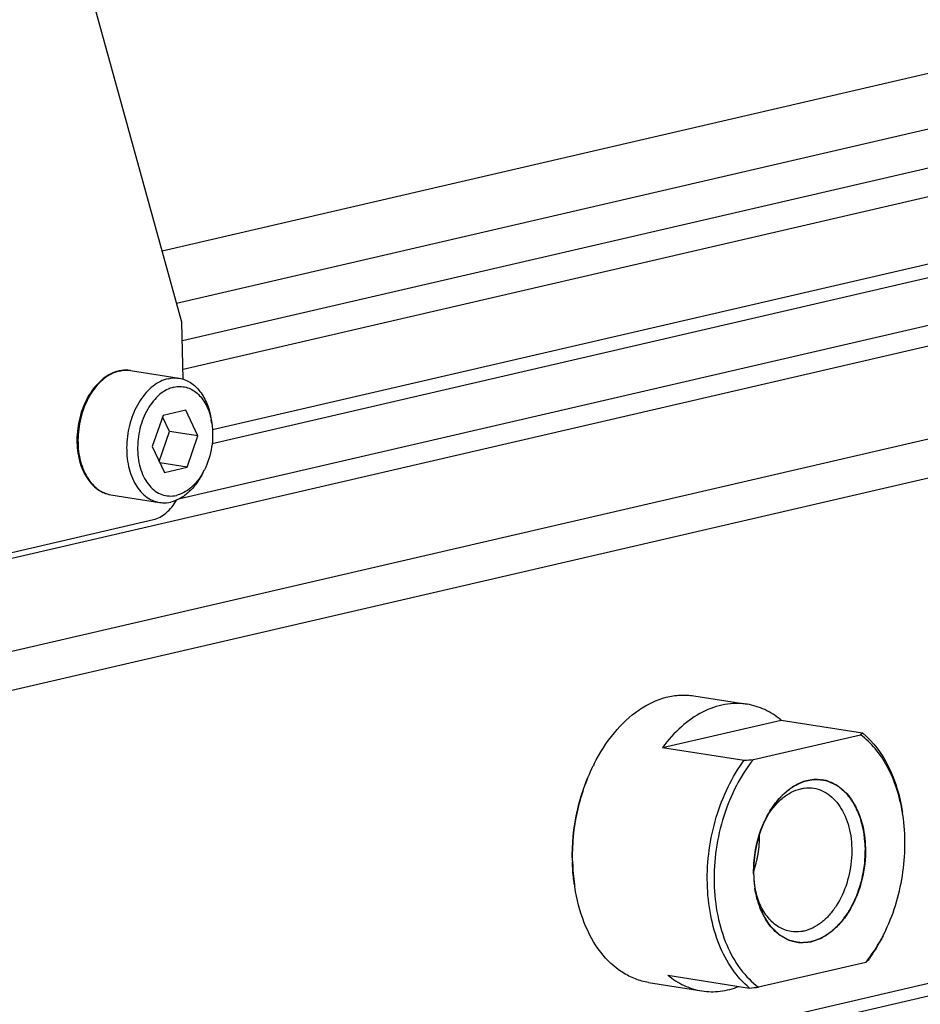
# Model space of a CAD drawing. Header units: millimetres. Extents: x -134 to 420, y 0 to 297.
# Tile 18 of 57: x 201 to 215, y 33 to 48. Entities that reach past the tile are written whole.
import ezdxf

# ---------------------------------------------------------------- set-up
doc = ezdxf.new("R2010")
doc.units = ezdxf.units.MM
doc.header["$LTSCALE"] = 23.1
for name, color, linetype in [('AXIS', 7, 'CONTINUOUS'), ('COMPONENTS', 7, 'CONTINUOUS'), ('CUT', 7, 'CONTINUOUS'), ('PROTRUSION', 7, 'CONTINUOUS')]:
    doc.layers.add(name, color=color, linetype=linetype)

msp = doc.modelspace()

# ---------------------------------------------------------------- linework, layer by layer
at = {"layer": 'AXIS', "color": 7, "linetype": 'CONTINUOUS'}
for p, q in [((203.87759, 40.81043), (222.90765, 45.2194)), ((222.07831, 44.70055), (177.90836, 34.46706)), ((222.4405, 43.34241), (177.97855, 33.04126)), ((178.50002, 32.56456), (222.96197, 42.86571)), ((178.67993, 24.76797), (223.14189, 35.06912)), ((222.63868, 34.75431), (178.17673, 24.45316))]:
    msp.add_line(p, q, dxfattribs=at)
at = {"layer": 'COMPONENTS', "color": 7, "linetype": 'CONTINUOUS'}
for p, q in [((203.91229, 43.5459), (200.9661, 54.1956)), ((203.93269, 42.66159), (203.91229, 43.5459)), ((203.11545, 42.79581), (203.87026, 42.67656)), ((203.97252, 42.18185), (203.61926, 42.1)), ((204.15933, 41.78145), (203.97252, 42.18185)), ((203.61926, 42.1), (203.45281, 41.61776)), ((203.71953, 41.85094), (203.61248, 42.08037)), ((204.36647, 42.03467), (204.37463, 41.98124)), ((203.55986, 41.38833), (203.71953, 41.85094)), ((204.15933, 41.78145), (203.71953, 41.85094)), ((203.99288, 41.29921), (204.15933, 41.78145)), ((203.45281, 41.61776), (203.63963, 41.21737)), ((203.99288, 41.29921), (203.57029, 41.36598)), ((203.63963, 41.21737), (203.99288, 41.29921)), ((204.23588, 41.20811), (204.26012, 41.25641)), ((202.81114, 40.8697), (203.56596, 40.75045)), ((195.82202, 38.71367), (203.4703, 40.48566)), ((211.84963, 37.75222), (212.67426, 37.62193)), ((211.36461, 36.95213), (213.20019, 37.3774)), ((213.20019, 37.3774), (214.46463, 37.17763)), ((212.77178, 36.764), (214.43184, 37.14861)), ((211.36461, 36.95213), (212.62904, 36.75236)), ((212.86806, 35.61144), (212.86802, 35.61324)), ((214.51331, 33.61808), (212.85325, 33.23347)), ((211.14738, 33.30735), (211.97201, 33.17706)), ((211.44608, 33.42159), (212.71051, 33.22182))]:
    msp.add_line(p, q, dxfattribs=at)
at = {"layer": 'COMPONENTS', "color": 2, "linetype": 'CONTINUOUS'}
for p, q in [((212.95056, 35.82147), (212.94896, 35.81809)), ((212.77813, 34.93029), (212.77921, 34.91291)), ((212.7826, 34.8702), (212.78452, 34.85054)), ((212.78933, 34.80911), (212.79018, 34.80266)), ((212.79018, 34.80266), (212.79223, 34.78775)), ((212.79223, 34.78775), (212.7932, 34.78102))]:
    msp.add_line(p, q, dxfattribs=at)
at = {"layer": 'COMPONENTS', "color": 7, "linetype": 'CONTINUOUS'}
for centre, radius, start, end in [((203.04752, 42.28586), 0.51608, 101.927189, 103.04531), ((203.32717, 41.82141), 1.05959, 8.674704, 11.598083), ((203.31268, 41.73151), 1.05988, 330.444999, 333.369819), ((214.00597, 37.6628), 0.66764, 309.633415, 313.391413), ((212.87256, 35.40726), 2.87409, 153.356739, 154.030886), ((210.79214, 60.14414), 23.4638, 274.490095, 274.839797), ((213.75216, 35.88456), 0.57287, 81.027456, 81.705192), ((212.37122, 35.49226), 2.74922, 8.684642, 9.391623), ((214.42979, 35.11737), 1.63826, 153.361577, 154.589693), ((214.16897, 35.17357), 1.37991, 150.589964, 152.049168), ((214.14431, 35.18739), 1.35165, 149.922877, 150.587305), ((213.01238, 35.2662), 3.04833, 181.321855, 181.710687), ((213.13385, 35.24841), 3.16584, 180.95119, 181.321798), ((212.98544, 35.24116), 3.0173, 181.249205, 187.978566), ((214.492, 35.02797), 1.71668, 181.260153, 187.509706), ((212.84482, 35.22289), 2.87551, 188.006893, 188.678883), ((214.40937, 35.01774), 1.63341, 187.532827, 188.683307), ((214.149, 35.04547), 1.38021, 190.090586, 191.454832), ((212.34257, 35.29521), 2.74662, 332.65293, 333.360257), ((213.53293, 34.49753), 0.57287, 261.027456, 261.705192), ((212.80251, 34.99977), 2.19907, 321.074747, 322.190841), ((214.09208, 34.12702), 0.66064, 309.613488, 313.41134), ((210.87361, 56.61361), 23.4638, 274.490095, 274.839797)]:
    msp.add_arc(centre, radius, start, end, dxfattribs=at)
at = {"layer": 'COMPONENTS', "color": 9, "linetype": 'CONTINUOUS'}
msp.add_arc((203.05318, 42.3058), 0.49595, 103.045805, 104.187387, dxfattribs=at)
at = {"layer": 'COMPONENTS', "color": 7, "linetype": 'CONTINUOUS'}
for points, knots in [([(202.93103, 42.78862), (202.88884, 42.77884), (202.80436, 42.7477), (202.68774, 42.67269), (202.5812, 42.57154), (202.45359, 42.4029), (202.33683, 42.14771), (202.2737, 41.81296), (202.29069, 41.47998), (202.37472, 41.2264), (202.48303, 41.06328), (202.57894, 40.96801), (202.68922, 40.90044), (202.77042, 40.87614), (202.81114, 40.8697)], [0, 0, 0, 0, 0.0537695, 0.11060837, 0.17107888, 0.23522843, 0.37225951, 0.5150728, 0.65440192, 0.78229265, 0.84095043, 0.89618816, 0.94880469, 1, 1, 1, 1]), ([(203.11545, 42.79581), (203.10112, 42.79808), (203.04303, 42.80451), (202.98381, 42.79987), (202.94086, 42.79079)], [0, 0, 0, 0, 0.24835269, 1, 1, 1, 1]), ([(203.69604, 42.66969), (203.65522, 42.66023), (203.57293, 42.62971), (203.45877, 42.5558), (203.3534, 42.45523), (203.22592, 42.28602), (203.10869, 42.02895), (203.04479, 41.69144), (203.06101, 41.35623), (203.14384, 41.10176), (203.25033, 40.93928), (203.34336, 40.84572), (203.44937, 40.78003), (203.52713, 40.75658), (203.56596, 40.75045)], [0, 0, 0, 0, 0.05234897, 0.10844278, 0.16880139, 0.23334616, 0.37214021, 0.51725174, 0.65863134, 0.78741738, 0.84573676, 0.89995747, 0.95090027, 1, 1, 1, 1]), ([(203.69604, 42.66969), (203.71053, 42.67305), (203.7679, 42.68366), (203.82734, 42.68334), (203.87026, 42.67656)], [0, 0, 0, 0, 0.25492414, 1, 1, 1, 1]), ([(203.87026, 42.67656), (203.90065, 42.67176), (203.96129, 42.65544), (204.07743, 42.5965), (204.20573, 42.47311), (204.31409, 42.27211), (204.35389, 42.117), (204.36647, 42.03467)], [0, 0, 0, 0, 0.10679955, 0.21611849, 0.44944076, 0.71085044, 1, 1, 1, 1]), ([(203.78672, 42.53811), (203.74752, 42.52903), (203.66842, 42.49859), (203.56006, 42.42386), (203.46161, 42.32193), (203.34568, 42.15131), (203.24711, 41.89625), (203.21029, 41.57115), (203.2506, 41.30574), (203.32788, 41.12289), (203.40282, 41.01098), (203.49401, 40.92485), (203.59852, 40.86852), (203.71192, 40.84524), (203.78833, 40.85251), (203.82542, 40.86111)], [0, 0, 0, 0, 0.05343512, 0.11110845, 0.17354769, 0.2405133, 0.38399435, 0.53147319, 0.67086003, 0.73472642, 0.79382861, 0.8484424, 0.89968221, 0.94943734, 1, 1, 1, 1]), ([(203.78672, 42.53811), (203.81811, 42.54538), (203.88223, 42.55282), (203.9782, 42.54009), (204.06918, 42.50365), (204.15228, 42.44494), (204.22534, 42.36598), (204.30946, 42.23305), (204.34838, 42.11594), (204.36512, 42.03444)], [0, 0, 0, 0, 0.11270392, 0.22323565, 0.33523162, 0.45205626, 0.57619237, 0.70899946, 1, 1, 1, 1]), ([(204.37464, 41.98123), (204.39331, 41.85896), (204.38984, 41.60739), (204.31559, 41.367), (204.26013, 41.25644)], [0, 0, 0, 0, 0.49999935, 1, 1, 1, 1]), ([(204.23588, 41.20811), (204.20699, 41.15051), (204.14243, 41.04337), (204.02305, 40.90794), (203.8889, 40.80865), (203.78942, 40.76873), (203.74018, 40.75732)], [0, 0, 0, 0, 0.28022513, 0.54093993, 0.78019176, 1, 1, 1, 1]), ([(204.23466, 41.20872), (204.20939, 41.16419), (204.1541, 41.08157), (204.05483, 40.97758), (203.94526, 40.90131), (203.86513, 40.87031), (203.82542, 40.86111)], [0, 0, 0, 0, 0.27867703, 0.53842615, 0.77814019, 1, 1, 1, 1]), ([(203.4703, 40.48566), (203.54142, 40.50213), (203.68524, 40.58353), (203.78369, 40.71143), (203.82629, 40.78535)], [0, 0, 0, 0, 0.46112857, 1, 1, 1, 1]), ([(203.56596, 40.75045), (203.5802, 40.7482), (203.63824, 40.74192), (203.69741, 40.74741), (203.74018, 40.75732)], [0, 0, 0, 0, 0.24733546, 1, 1, 1, 1]), ([(210.30365, 36.6961), (210.38984, 36.86789), (210.58755, 37.18009), (210.96844, 37.54425), (211.33787, 37.72383), (211.63477, 37.7706), (211.7795, 37.76329), (211.84963, 37.75221)], [0, 0, 0, 0, 0.2891478, 0.55055545, 0.78387739, 0.89319447, 1, 1, 1, 1]), ([(212.67423, 37.62193), (212.56085, 37.63985), (212.31936, 37.63578), (211.96695, 37.51022), (211.63774, 37.27744), (211.45113, 37.06869), (211.36461, 36.95213)], [0, 0, 0, 0, 0.22335458, 0.4596434, 0.71755107, 1, 1, 1, 1]), ([(213.20019, 37.3774), (213.12358, 37.44095), (212.95786, 37.54847), (212.76864, 37.60702), (212.67423, 37.62193)], [0, 0, 0, 0, 0.51013548, 1, 1, 1, 1]), ([(215.08358, 35.94088), (215.06241, 36.06889), (215.00372, 36.31446), (214.86216, 36.65172), (214.67421, 36.93561), (214.51591, 37.08722), (214.43184, 37.14861)], [0, 0, 0, 0, 0.2772215, 0.53701071, 0.7775895, 1, 1, 1, 1]), ([(214.46463, 37.17763), (214.63205, 37.03875), (214.83846, 36.75341), (215.00907, 36.31593), (215.06422, 36.06899), (215.0838, 35.94083)], [0, 0, 0, 0, 0.4636044, 0.72369114, 1, 1, 1, 1]), ([(209.96486, 35.19588), (209.95898, 35.45068), (210.00964, 35.95872), (210.17615, 36.44195), (210.28847, 36.66584)], [0, 0, 0, 0, 0.50433002, 1, 1, 1, 1]), ([(209.96844, 35.19586), (209.96422, 35.45028), (210.01573, 35.95736), (210.17902, 36.44069), (210.28867, 36.66579)], [0, 0, 0, 0, 0.50402994, 1, 1, 1, 1]), ([(212.05791, 34.84533), (212.05394, 35.01771), (212.07405, 35.36438), (212.18253, 35.86924), (212.364, 36.33954), (212.53365, 36.62384), (212.62904, 36.75236)], [0, 0, 0, 0, 0.25564964, 0.51237026, 0.76269619, 1, 1, 1, 1]), ([(212.77178, 36.764), (212.67086, 36.63906), (212.49074, 36.35804), (212.29776, 35.88673), (212.1817, 35.37577), (212.14929, 34.85426), (212.20235, 34.35155), (212.33857, 33.89566), (212.55116, 33.51218), (212.74723, 33.31089), (212.85325, 33.23347)], [0, 0, 0, 0, 0.12487928, 0.25753951, 0.39419128, 0.53045839, 0.66201933, 0.7852508, 0.89792768, 1, 1, 1, 1]), ([(212.96543, 35.8519), (213.00322, 35.92723), (213.08763, 36.06735), (213.24376, 36.24446), (213.4192, 36.37431), (213.54929, 36.42652), (213.61369, 36.44144)], [0, 0, 0, 0, 0.28022972, 0.54095022, 0.78020298, 1, 1, 1, 1]), ([(213.61369, 36.44144), (213.63207, 36.4457), (213.70486, 36.45926), (213.78023, 36.4594), (213.83481, 36.45144)], [0, 0, 0, 0, 0.25485917, 1, 1, 1, 1]), ([(213.84151, 36.45042), (213.88758, 36.44315), (213.9797, 36.41664), (214.15408, 36.31715), (214.3377, 36.10698), (214.47314, 35.77429), (214.50632, 35.52327), (214.50935, 35.39187)], [0, 0, 0, 0, 0.10375289, 0.21074821, 0.44299296, 0.7076371, 1, 1, 1, 1]), ([(212.97466, 35.86479), (213.00783, 35.92206), (213.0802, 36.02827), (213.20952, 36.16187), (213.35184, 36.25986), (213.45567, 36.29978), (213.50713, 36.31171)], [0, 0, 0, 0, 0.2783894, 0.53797713, 0.77778679, 1, 1, 1, 1]), ([(213.50713, 36.31171), (213.52383, 36.31557), (213.58997, 36.32782), (213.6585, 36.32746), (213.70798, 36.31966)], [0, 0, 0, 0, 0.2549529, 1, 1, 1, 1]), ([(213.70798, 36.31966), (213.75279, 36.3126), (213.84253, 36.28557), (213.96487, 36.20981), (214.07224, 36.10187), (214.19515, 35.91442), (214.29076, 35.62079), (214.30952, 35.23399), (214.23576, 34.84451), (214.10062, 34.5479), (213.95329, 34.35255), (213.7978, 34.20364), (213.65506, 34.1276), (213.55805, 34.10512)], [0, 0, 0, 0, 0.04913225, 0.10010625, 0.15435958, 0.21271358, 0.34157855, 0.48304917, 0.62825791, 0.76714583, 0.83173513, 0.89213551, 1, 1, 1, 1]), ([(214.79762, 34.06368), (214.93869, 34.34491), (215.12759, 34.95641), (215.13642, 35.59636), (215.08891, 35.90738)], [0, 0, 0, 0, 0.49999943, 1, 1, 1, 1]), ([(212.77574, 34.99022), (212.77409, 35.06165), (212.78442, 35.34576), (212.85875, 35.62823), (212.95002, 35.82034)], [0, 0, 0, 0, 0.2514596, 1, 1, 1, 1]), ([(212.77569, 35.02848), (212.77935, 35.04002), (212.78484, 35.05732), (212.79124, 35.07751), (212.7949, 35.08905), (212.79765, 35.0977), (212.80039, 35.10635), (212.80245, 35.11284), (212.80382, 35.11716), (212.80451, 35.11932), (212.80517, 35.1215), (212.80589, 35.12447), (212.80684, 35.12816), (212.80833, 35.13408), (212.8102, 35.14148), (212.81319, 35.15331), (212.81693, 35.16811), (212.82067, 35.1829), (212.82366, 35.19473), (212.82553, 35.20213), (212.82703, 35.20804), (212.82796, 35.21175), (212.82862, 35.21433), (212.82898, 35.21582), (212.82926, 35.21741), (212.82964, 35.21935), (212.83053, 35.22406), (212.83187, 35.2311), (212.83366, 35.2405), (212.83544, 35.24989), (212.83782, 35.26242), (212.8402, 35.27494), (212.84258, 35.28747), (212.84406, 35.2953), (212.84525, 35.30156), (212.84615, 35.30626), (212.84689, 35.31018), (212.84741, 35.31292), (212.8477, 35.31448), (212.84795, 35.31567), (212.84807, 35.31679), (212.84828, 35.31832), (212.84861, 35.32098), (212.8491, 35.32478), (212.84969, 35.32934), (212.85047, 35.33542), (212.85145, 35.34302), (212.85302, 35.35518), (212.85458, 35.36734), (212.85615, 35.3795), (212.85732, 35.38863), (212.85849, 35.39775), (212.85938, 35.40459), (212.85996, 35.40915), (212.86026, 35.41143), (212.86053, 35.41371), (212.8607, 35.41676), (212.86098, 35.42056), (212.8614, 35.42665), (212.86193, 35.43427), (212.86277, 35.44645), (212.86383, 35.46168), (212.86488, 35.4769), (212.86573, 35.48908), (212.86626, 35.4967), (212.86668, 35.50279), (212.86694, 35.5066), (212.86714, 35.50926), (212.86722, 35.51079), (212.86722, 35.51238), (212.86724, 35.51435), (212.86728, 35.51909), (212.86734, 35.52619), (212.86742, 35.53566), (212.8675, 35.54513), (212.86761, 35.55776), (212.86779, 35.57986), (212.86795, 35.59881), (212.86806, 35.61144)], [0, 0, 0, 0, 0.0625, 0.09375, 0.109375, 0.125, 0.140625, 0.15625, 0.16015625, 0.1640625, 0.16796875, 0.171875, 0.1796875, 0.1875, 0.203125, 0.21875, 0.25, 0.28125, 0.296875, 0.3125, 0.3203125, 0.328125, 0.33203125, 0.33398438, 0.3359375, 0.33984375, 0.34375, 0.359375, 0.375, 0.390625, 0.40625, 0.4375, 0.453125, 0.46875, 0.4765625, 0.484375, 0.4921875, 0.49609375, 0.49804688, 0.5, 0.50195312, 0.50390625, 0.5078125, 0.515625, 0.5234375, 0.53125, 0.546875, 0.5625, 0.59375, 0.609375, 0.625, 0.640625, 0.65625, 0.66015625, 0.6640625, 0.66796875, 0.671875, 0.6796875, 0.6875, 0.703125, 0.71875, 0.75, 0.78125, 0.796875, 0.8125, 0.8203125, 0.828125, 0.83203125, 0.83398438, 0.8359375, 0.83984375, 0.84375, 0.859375, 0.875, 0.890625, 0.90625, 0.9375, 1, 1, 1, 1]), ([(214.50935, 35.39187), (214.51317, 35.2263), (214.47609, 34.89747), (214.32909, 34.51748), (214.15621, 34.263), (214.0094, 34.11102), (213.8478, 33.99958), (213.72985, 33.95419), (213.6714, 33.94065)], [0, 0, 0, 0, 0.27749243, 0.54746184, 0.67346327, 0.79094797, 0.89946253, 1, 1, 1, 1]), ([(209.99712, 34.82243), (209.99272, 34.85126), (209.97675, 34.96829), (209.96807, 35.0863), (209.96541, 35.1752)], [0, 0, 0, 0, 0.24688641, 1, 1, 1, 1]), ([(212.71051, 33.22182), (212.60941, 33.30569), (212.42406, 33.51524), (212.22326, 33.90209), (212.09467, 34.35489), (212.06176, 34.67862), (212.05791, 34.84533)], [0, 0, 0, 0, 0.21917455, 0.45999776, 0.72177332, 1, 1, 1, 1]), ([(211.14738, 33.30735), (211.07725, 33.31843), (210.93729, 33.3561), (210.66923, 33.49216), (210.37312, 33.77697), (210.12305, 34.24093), (210.03124, 34.59896), (210.00223, 34.78899)], [0, 0, 0, 0, 0.10680295, 0.21611815, 0.44943981, 0.7108522, 1, 1, 1, 1]), ([(213.44358, 33.93166), (213.36359, 33.94429), (213.20112, 34.00824), (213.00514, 34.19771), (212.86306, 34.46062), (212.81112, 34.66347), (212.79468, 34.77114)], [0, 0, 0, 0, 0.21523015, 0.44881672, 0.71052111, 1, 1, 1, 1]), ([(213.3572, 34.09717), (213.29067, 34.10766), (213.15584, 34.15863), (212.98937, 34.30939), (212.86407, 34.52012), (212.81398, 34.68402), (212.79628, 34.77136)], [0, 0, 0, 0, 0.21747922, 0.45169319, 0.71224878, 1, 1, 1, 1]), ([(213.55805, 34.10512), (213.54136, 34.10125), (213.47522, 34.08901), (213.40669, 34.08937), (213.3572, 34.09717)], [0, 0, 0, 0, 0.25493981, 1, 1, 1, 1]), ([(213.6714, 33.94065), (213.65302, 33.93639), (213.58023, 33.92282), (213.50486, 33.92269), (213.45028, 33.93065)], [0, 0, 0, 0, 0.25485917, 1, 1, 1, 1]), ([(214.5399, 33.65167), (214.56243, 33.6807), (214.65196, 33.80215), (214.72981, 33.93211), (214.78223, 34.03347)], [0, 0, 0, 0, 0.24357367, 1, 1, 1, 1]), ([(214.78245, 34.03344), (214.76511, 33.99888), (214.69464, 33.86525), (214.6131, 33.73736), (214.5461, 33.6471)], [0, 0, 0, 0, 0.25591819, 1, 1, 1, 1]), ([(211.44608, 33.42159), (211.52269, 33.35804), (211.68841, 33.25053), (211.87763, 33.19198), (211.97204, 33.17706)], [0, 0, 0, 0, 0.51013548, 1, 1, 1, 1]), ([(211.97204, 33.17706), (212.0663, 33.16217), (212.26404, 33.15951), (212.45456, 33.21051), (212.5469, 33.24722)], [0, 0, 0, 0, 0.48990064, 1, 1, 1, 1])]:
    msp.add_open_spline(points, degree=3, knots=knots, dxfattribs=at)
at = {"layer": 'COMPONENTS', "color": 9, "linetype": 'CONTINUOUS'}
for points, knots in [([(202.93163, 42.78662), (202.891, 42.77635), (202.80929, 42.74434), (202.69625, 42.66878), (202.59212, 42.56703), (202.4665, 42.39695), (202.35147, 42.14), (202.28964, 41.80374), (202.30723, 41.47055), (202.39052, 41.21802), (202.49687, 41.05693), (202.58961, 40.96419), (202.69515, 40.89907), (202.77251, 40.87581), (202.81114, 40.8697)], [0, 0, 0, 0, 0.05256211, 0.10890293, 0.16949677, 0.23422902, 0.37319528, 0.5182018, 0.65929779, 0.78776628, 0.84595419, 0.90007529, 0.95094906, 1, 1, 1, 1]), ([(202.94123, 42.78894), (202.95572, 42.7923), (203.01308, 42.80292), (203.07253, 42.80259), (203.11545, 42.79581)], [0, 0, 0, 0, 0.25494455, 1, 1, 1, 1])]:
    msp.add_open_spline(points, degree=3, knots=knots, dxfattribs=at)
at = {"layer": 'COMPONENTS', "color": 2, "linetype": 'CONTINUOUS'}
for points, knots in [([(214.50935, 35.39187), (214.50788, 35.40733), (214.50494, 35.43824), (214.50127, 35.47689), (214.49833, 35.5078), (214.49613, 35.53099), (214.49392, 35.55418), (214.49172, 35.57736), (214.48988, 35.59668), (214.4886, 35.61021), (214.48786, 35.61794), (214.48731, 35.62374), (214.48685, 35.62857), (214.48649, 35.63243), (214.48625, 35.63484), (214.48607, 35.63678), (214.48595, 35.63798), (214.48588, 35.63896), (214.48568, 35.63988), (214.48526, 35.64146), (214.48469, 35.64374), (214.48376, 35.64738), (214.4826, 35.65192), (214.48075, 35.6592), (214.47844, 35.66829), (214.47566, 35.6792), (214.47196, 35.69374), (214.46733, 35.71193), (214.46177, 35.73375), (214.45622, 35.75557), (214.45067, 35.77739), (214.44604, 35.79557), (214.44233, 35.81012), (214.43956, 35.82103), (214.43678, 35.83194), (214.434, 35.84285), (214.43169, 35.85194), (214.43007, 35.85831), (214.42914, 35.86194), (214.42845, 35.86467), (214.42775, 35.8674), (214.42724, 35.86944), (214.42689, 35.87081), (214.42672, 35.87149), (214.42652, 35.87216), (214.42614, 35.87293), (214.4257, 35.87394), (214.42497, 35.87553), (214.42407, 35.87752), (214.42263, 35.88071), (214.42082, 35.88469), (214.41866, 35.88947), (214.41577, 35.89585), (214.41216, 35.90381), (214.40783, 35.91338), (214.40206, 35.92612), (214.39484, 35.94206), (214.38618, 35.96118), (214.37752, 35.9803), (214.36886, 35.99943), (214.36164, 36.01536), (214.35587, 36.02811), (214.35154, 36.03767), (214.34793, 36.04564), (214.34504, 36.05201), (214.34288, 36.05679), (214.34071, 36.06157), (214.33891, 36.06556), (214.33746, 36.06874), (214.33638, 36.07114), (214.33548, 36.07312), (214.33485, 36.07453), (214.33448, 36.07531), (214.33424, 36.07595), (214.33385, 36.07639), (214.33339, 36.07706), (214.33255, 36.07819), (214.33137, 36.07982), (214.32994, 36.08177), (214.32804, 36.08437), (214.32566, 36.08763), (214.32281, 36.09153), (214.31996, 36.09544), (214.31616, 36.10064), (214.31141, 36.10715), (214.30571, 36.11496), (214.29811, 36.12537), (214.28861, 36.13838), (214.27721, 36.154), (214.26581, 36.16961), (214.25441, 36.18523), (214.2449, 36.19824), (214.2373, 36.20865), (214.2316, 36.21646), (214.22685, 36.22297), (214.22305, 36.22817), (214.2202, 36.23208), (214.21783, 36.23533), (214.21593, 36.23793), (214.21474, 36.23956), (214.21379, 36.24086), (214.21319, 36.24167), (214.21278, 36.24225), (214.21254, 36.24256), (214.21225, 36.24278), (214.2119, 36.24308), (214.21106, 36.24378), (214.20981, 36.24484), (214.20813, 36.24625), (214.20645, 36.24766), (214.20422, 36.24955), (214.2003, 36.25284), (214.19472, 36.25755), (214.18801, 36.26319), (214.1813, 36.26884), (214.1746, 36.27449), (214.16565, 36.28201), (214.15448, 36.29143), (214.14106, 36.30272), (214.12765, 36.31401), (214.11647, 36.32342), (214.10753, 36.33095), (214.10083, 36.3366), (214.09412, 36.34225), (214.08741, 36.34789), (214.08182, 36.3526), (214.07791, 36.35589), (214.07568, 36.35778), (214.074, 36.35919), (214.07232, 36.3606), (214.07106, 36.36166), (214.07023, 36.36237), (214.06987, 36.36265), (214.0696, 36.3629), (214.06929, 36.36307), (214.06873, 36.36331), (214.06793, 36.36367), (214.06666, 36.36424), (214.06506, 36.36496), (214.06251, 36.36611), (214.05932, 36.36754), (214.05549, 36.36926), (214.05038, 36.37155), (214.044, 36.37442), (214.03634, 36.37786), (214.02613, 36.38245), (214.01336, 36.38818), (213.99804, 36.39507), (213.98272, 36.40195), (213.96741, 36.40883), (213.95464, 36.41456), (213.94443, 36.41915), (213.93677, 36.42259), (213.93039, 36.42546), (213.92528, 36.42775), (213.92145, 36.42947), (213.91762, 36.43119), (213.91443, 36.43263), (213.91188, 36.43378), (213.91028, 36.43449), (213.909, 36.43507), (213.90805, 36.43549), (213.90725, 36.43586), (213.90661, 36.43613), (213.90614, 36.4364), (213.90562, 36.4364), (213.90494, 36.4365), (213.90409, 36.4366), (213.90306, 36.43672), (213.9017, 36.43688), (213.9, 36.43709), (213.89727, 36.43741), (213.89386, 36.43782), (213.88977, 36.4383), (213.88568, 36.43879), (213.88022, 36.43944), (213.87341, 36.44025), (213.86522, 36.44122), (213.85432, 36.44252), (213.84068, 36.44414), (213.82432, 36.44609), (213.80796, 36.44804), (213.79159, 36.44999), (213.77796, 36.45161), (213.76705, 36.45291), (213.75887, 36.45388), (213.75205, 36.45469), (213.74659, 36.45534), (213.7425, 36.45583), (213.73909, 36.45623), (213.73637, 36.45656), (213.73466, 36.45676), (213.7333, 36.45692), (213.73245, 36.45702), (213.73185, 36.4571), (213.73151, 36.45712), (213.73116, 36.45704), (213.73072, 36.45697), (213.72968, 36.45677), (213.72811, 36.45649), (213.72602, 36.4561), (213.72393, 36.45572), (213.72115, 36.45521), (213.71627, 36.45431), (213.70931, 36.45303), (213.70095, 36.4515), (213.69259, 36.44996), (213.68423, 36.44843), (213.67309, 36.44638), (213.65916, 36.44382), (213.64244, 36.44076), (213.62573, 36.43769), (213.6118, 36.43513), (213.60066, 36.43308), (213.5923, 36.43155), (213.58394, 36.43001), (213.57558, 36.42848), (213.56862, 36.4272), (213.56374, 36.4263), (213.56096, 36.42579), (213.55887, 36.42541), (213.55678, 36.42503), (213.55521, 36.42473), (213.55416, 36.42455), (213.55373, 36.42446), (213.55338, 36.42441), (213.55304, 36.42427), (213.55246, 36.42397), (213.55162, 36.42358), (213.55028, 36.42292), (213.5486, 36.42212), (213.54592, 36.42082), (213.54257, 36.4192), (213.53854, 36.41725), (213.53318, 36.41466), (213.52648, 36.41141), (213.51843, 36.40752), (213.5077, 36.40233), (213.49429, 36.39585), (213.4782, 36.38807), (213.46211, 36.38028), (213.44602, 36.3725), (213.43261, 36.36602), (213.42188, 36.36083), (213.41383, 36.35694), (213.40713, 36.35369), (213.40177, 36.3511), (213.39774, 36.34915), (213.39372, 36.34721), (213.39037, 36.34559), (213.38769, 36.34429), (213.38567, 36.34332), (213.384, 36.3425), (213.38282, 36.34195), (213.38216, 36.3416), (213.38164, 36.34141), (213.38117, 36.34097), (213.38053, 36.34047), (213.37942, 36.33955), (213.37782, 36.33827), (213.3759, 36.33671), (213.37334, 36.33464), (213.37015, 36.33205), (213.36631, 36.32894), (213.36248, 36.32583), (213.35736, 36.32169), (213.35097, 36.3165), (213.3433, 36.31029), (213.33307, 36.302), (213.32029, 36.29164), (213.30495, 36.2792), (213.28961, 36.26677), (213.27427, 36.25434), (213.26149, 36.24397), (213.25126, 36.23568), (213.24359, 36.22947), (213.2372, 36.22429), (213.23209, 36.22014), (213.22825, 36.21703), (213.22505, 36.21444), (213.2225, 36.21237), (213.2209, 36.21107), (213.21962, 36.21004), (213.21883, 36.20938), (213.21817, 36.20889), (213.21774, 36.20841), (213.21731, 36.20789), (213.21646, 36.20686), (213.21518, 36.20531), (213.21347, 36.20326), (213.21176, 36.2012), (213.20949, 36.19845), (213.2055, 36.19365), (213.19981, 36.18679), (213.19298, 36.17856), (213.18615, 36.17032), (213.17933, 36.16209), (213.17022, 36.15111), (213.15884, 36.13739), (213.14518, 36.12092), (213.13152, 36.10446), (213.12014, 36.09074), (213.11104, 36.07976), (213.10421, 36.07153), (213.09738, 36.06329), (213.09055, 36.05506), (213.08486, 36.0482), (213.0803, 36.04271), (213.07746, 36.03928), (213.07518, 36.03653), (213.0739, 36.03499), (213.07305, 36.03396), (213.07262, 36.03345), (213.07221, 36.03291), (213.07175, 36.03206), (213.07115, 36.03104), (213.0702, 36.02938), (213.06901, 36.02732), (213.06711, 36.02401), (213.06473, 36.01988), (213.06187, 36.01492), (213.05807, 36.0083), (213.05331, 36.00004), (213.0476, 35.99012), (213.03999, 35.97689), (213.03048, 35.96035), (213.01906, 35.94051), (213.00764, 35.92067), (212.99242, 35.89422), (212.97339, 35.86115), (212.95817, 35.8347), (212.95056, 35.82147)], [0, 0, 0, 0, 0.015625, 0.03125, 0.0390625, 0.046875, 0.0546875, 0.0625, 0.0703125, 0.07421875, 0.07617188, 0.078125, 0.08007812, 0.08105469, 0.08203125, 0.08251953, 0.08300781, 0.08325195, 0.08349609, 0.08398438, 0.08496094, 0.0859375, 0.08789062, 0.08984375, 0.09375, 0.09765625, 0.1015625, 0.109375, 0.1171875, 0.125, 0.1328125, 0.140625, 0.14453125, 0.1484375, 0.15234375, 0.15625, 0.16015625, 0.16210938, 0.16308594, 0.1640625, 0.16503906, 0.16601562, 0.16625977, 0.16650391, 0.16674805, 0.16699219, 0.16748047, 0.16796875, 0.16894531, 0.16992188, 0.171875, 0.17382812, 0.17578125, 0.1796875, 0.18359375, 0.1875, 0.1953125, 0.203125, 0.2109375, 0.21875, 0.2265625, 0.23046875, 0.234375, 0.23828125, 0.24023438, 0.2421875, 0.24414062, 0.24609375, 0.24707031, 0.24804688, 0.24902344, 0.24951172, 0.24975586, 0.25, 0.25024414, 0.25048828, 0.25097656, 0.25195312, 0.25292969, 0.25390625, 0.25585938, 0.2578125, 0.25976562, 0.26171875, 0.265625, 0.26953125, 0.2734375, 0.28125, 0.2890625, 0.296875, 0.3046875, 0.3125, 0.31640625, 0.3203125, 0.32421875, 0.32617188, 0.328125, 0.33007812, 0.33105469, 0.33203125, 0.33251953, 0.33300781, 0.33325195, 0.33337402, 0.33349609, 0.33374023, 0.33398438, 0.33496094, 0.3359375, 0.33691406, 0.33789062, 0.33984375, 0.34375, 0.34765625, 0.3515625, 0.35546875, 0.359375, 0.3671875, 0.375, 0.3828125, 0.390625, 0.39453125, 0.3984375, 0.40234375, 0.40625, 0.41015625, 0.41210938, 0.41308594, 0.4140625, 0.41503906, 0.41601562, 0.41625977, 0.41650391, 0.41662598, 0.41674805, 0.41699219, 0.41748047, 0.41796875, 0.41894531, 0.41992188, 0.421875, 0.42382812, 0.42578125, 0.4296875, 0.43359375, 0.4375, 0.4453125, 0.453125, 0.4609375, 0.46875, 0.4765625, 0.48046875, 0.484375, 0.48828125, 0.49023438, 0.4921875, 0.49414062, 0.49609375, 0.49707031, 0.49804688, 0.49853516, 0.49902344, 0.49951172, 0.49975586, 0.5, 0.50024414, 0.50048828, 0.50097656, 0.50146484, 0.50195312, 0.50292969, 0.50390625, 0.50585938, 0.5078125, 0.50976562, 0.51171875, 0.515625, 0.51953125, 0.5234375, 0.53125, 0.5390625, 0.546875, 0.5546875, 0.5625, 0.56640625, 0.5703125, 0.57421875, 0.57617188, 0.578125, 0.58007812, 0.58105469, 0.58203125, 0.58251953, 0.58300781, 0.58325195, 0.58337402, 0.58349609, 0.58374023, 0.58398438, 0.58496094, 0.5859375, 0.58691406, 0.58789062, 0.58984375, 0.59375, 0.59765625, 0.6015625, 0.60546875, 0.609375, 0.6171875, 0.625, 0.6328125, 0.640625, 0.64453125, 0.6484375, 0.65234375, 0.65625, 0.66015625, 0.66210938, 0.66308594, 0.6640625, 0.66503906, 0.66601562, 0.66625977, 0.66650391, 0.66662598, 0.66674805, 0.66699219, 0.66748047, 0.66796875, 0.66894531, 0.66992188, 0.671875, 0.67382812, 0.67578125, 0.6796875, 0.68359375, 0.6875, 0.6953125, 0.703125, 0.7109375, 0.71875, 0.7265625, 0.73046875, 0.734375, 0.73828125, 0.74023438, 0.7421875, 0.74414062, 0.74609375, 0.74707031, 0.74804688, 0.74902344, 0.74951172, 0.74975586, 0.75, 0.75024414, 0.75048828, 0.75097656, 0.75195312, 0.75292969, 0.75390625, 0.75585938, 0.7578125, 0.75976562, 0.76171875, 0.765625, 0.76953125, 0.7734375, 0.78125, 0.7890625, 0.796875, 0.8046875, 0.8125, 0.81640625, 0.8203125, 0.82421875, 0.82617188, 0.828125, 0.83007812, 0.83105469, 0.83203125, 0.83251953, 0.83300781, 0.83325195, 0.83349609, 0.83374023, 0.83398438, 0.83496094, 0.8359375, 0.83691406, 0.83789062, 0.83984375, 0.84375, 0.84765625, 0.8515625, 0.85546875, 0.859375, 0.8671875, 0.875, 0.8828125, 0.890625, 0.89453125, 0.8984375, 0.90234375, 0.90625, 0.91015625, 0.91210938, 0.9140625, 0.91503906, 0.91601562, 0.91625977, 0.91650391, 0.91674805, 0.91699219, 0.91748047, 0.91796875, 0.91894531, 0.91992188, 0.921875, 0.92382812, 0.92578125, 0.9296875, 0.93359375, 0.9375, 0.9453125, 0.953125, 0.9609375, 0.96875, 0.984375, 1, 1, 1, 1]), ([(212.94896, 35.81809), (212.94224, 35.80227), (212.93217, 35.77854), (212.92042, 35.75086), (212.9137, 35.73504), (212.90867, 35.72318), (212.90447, 35.71329), (212.90111, 35.70538), (212.89902, 35.70043), (212.89733, 35.69648), (212.8963, 35.694), (212.89543, 35.69204), (212.89489, 35.6905), (212.89437, 35.68894), (212.89333, 35.68583), (212.89177, 35.68116), (212.88969, 35.67494), (212.88761, 35.66871), (212.88483, 35.66041), (212.87998, 35.64589), (212.87304, 35.62514), (212.8661, 35.60439), (212.86124, 35.58987), (212.85847, 35.58157), (212.85639, 35.57534), (212.8543, 35.56912), (212.85275, 35.56445), (212.8517, 35.56134), (212.85127, 35.56004), (212.85091, 35.55901), (212.85062, 35.55792), (212.85015, 35.55597), (212.84945, 35.55321), (212.84834, 35.54878), (212.84696, 35.54324), (212.84474, 35.53438), (212.84197, 35.52331), (212.83865, 35.51003), (212.83533, 35.49674), (212.832, 35.48345), (212.82868, 35.47017), (212.82535, 35.45688), (212.82258, 35.44581), (212.82037, 35.43695), (212.81871, 35.4303), (212.81733, 35.42477), (212.81635, 35.42089), (212.81581, 35.41868), (212.81535, 35.41701), (212.81511, 35.41538), (212.81472, 35.41318), (212.81408, 35.40935), (212.81314, 35.40386), (212.81202, 35.39729), (212.81053, 35.38852), (212.80866, 35.37756), (212.80642, 35.3644), (212.80418, 35.35125), (212.80193, 35.33809), (212.79969, 35.32494), (212.79745, 35.31179), (212.79558, 35.30082), (212.79409, 35.29206), (212.79316, 35.28657), (212.7924, 35.28219), (212.79195, 35.27945), (212.79155, 35.27726), (212.79131, 35.27505), (212.79096, 35.27119), (212.79043, 35.26566), (212.78961, 35.25683), (212.78856, 35.24578), (212.7869, 35.22811), (212.78482, 35.20602), (212.78274, 35.18393), (212.78129, 35.16847), (212.78046, 35.15963), (212.77983, 35.153), (212.77921, 35.14638), (212.77874, 35.14141), (212.77843, 35.13809), (212.77827, 35.13644), (212.77814, 35.13477), (212.77814, 35.13249), (212.77807, 35.12966), (212.778, 35.12513), (212.77791, 35.11946), (212.77775, 35.11039), (212.77756, 35.09905), (212.77734, 35.08545), (212.77703, 35.06731), (212.7765, 35.03557), (212.77604, 35.00836), (212.77574, 34.99022)], [0, 0, 0, 0, 0.0625, 0.09375, 0.109375, 0.125, 0.140625, 0.1484375, 0.15625, 0.16015625, 0.1640625, 0.16601562, 0.16796875, 0.16992188, 0.171875, 0.1796875, 0.1875, 0.1953125, 0.203125, 0.21875, 0.25, 0.28125, 0.296875, 0.3046875, 0.3125, 0.3203125, 0.328125, 0.33007812, 0.33203125, 0.33300781, 0.33398438, 0.3359375, 0.33984375, 0.34375, 0.3515625, 0.359375, 0.375, 0.390625, 0.40625, 0.421875, 0.4375, 0.453125, 0.46875, 0.4765625, 0.484375, 0.4921875, 0.49609375, 0.49804688, 0.5, 0.50195312, 0.50390625, 0.5078125, 0.515625, 0.5234375, 0.53125, 0.546875, 0.5625, 0.578125, 0.59375, 0.609375, 0.625, 0.640625, 0.6484375, 0.65625, 0.66015625, 0.6640625, 0.66601562, 0.66796875, 0.671875, 0.6796875, 0.6875, 0.703125, 0.71875, 0.75, 0.78125, 0.796875, 0.8046875, 0.8125, 0.8203125, 0.828125, 0.83007812, 0.83203125, 0.83398438, 0.8359375, 0.83984375, 0.84375, 0.8515625, 0.859375, 0.875, 0.890625, 0.90625, 0.9375, 1, 1, 1, 1]), ([(212.7932, 34.78102), (212.79712, 34.76344), (212.80301, 34.73709), (212.81087, 34.70194), (212.81676, 34.67558), (212.82265, 34.64922), (212.82755, 34.62726), (212.83148, 34.60969), (212.83443, 34.59651), (212.83688, 34.58553), (212.83884, 34.57674), (212.84007, 34.57125), (212.84105, 34.56686), (212.84179, 34.56356), (212.84241, 34.56082), (212.84289, 34.55861), (212.84322, 34.55726), (212.84342, 34.55613), (212.84385, 34.55515), (212.84453, 34.5534), (212.84596, 34.54992), (212.84796, 34.54493), (212.85038, 34.53896), (212.8536, 34.53098), (212.85762, 34.52102), (212.86245, 34.50906), (212.86888, 34.49312), (212.87693, 34.47319), (212.88659, 34.44928), (212.89463, 34.42935), (212.90107, 34.41341), (212.9059, 34.40146), (212.91073, 34.3895), (212.91475, 34.37954), (212.91797, 34.37157), (212.91998, 34.36658), (212.92159, 34.3626), (212.9228, 34.35961), (212.9238, 34.35712), (212.92461, 34.35513), (212.92511, 34.35388), (212.92552, 34.35289), (212.92579, 34.35211), (212.92621, 34.3515), (212.92674, 34.35066), (212.92742, 34.34962), (212.9285, 34.34795), (212.92985, 34.34586), (212.93201, 34.34252), (212.93472, 34.33835), (212.93904, 34.33167), (212.94444, 34.32332), (212.95093, 34.31331), (212.95741, 34.30329), (212.96606, 34.28993), (212.97687, 34.27324), (212.98984, 34.25321), (213.00281, 34.23317), (213.01254, 34.21815), (213.01902, 34.20813), (213.02226, 34.20312), (213.02551, 34.19811), (213.02821, 34.19394), (213.03037, 34.1906), (213.03199, 34.1881), (213.03361, 34.1856), (213.03496, 34.18349), (213.03592, 34.18206), (213.03643, 34.18118), (213.03692, 34.18071), (213.0374, 34.18023), (213.03805, 34.1796), (213.03917, 34.1785), (213.04079, 34.17692), (213.04336, 34.1744), (213.04659, 34.17125), (213.05175, 34.1662), (213.05819, 34.15989), (213.06593, 34.15232), (213.07367, 34.14476), (213.08141, 34.13719), (213.09172, 34.1271), (213.10462, 34.11448), (213.11751, 34.10187), (213.12783, 34.09177), (213.13557, 34.0842), (213.1433, 34.07664), (213.14975, 34.07033), (213.15491, 34.06528), (213.15878, 34.0615), (213.162, 34.05834), (213.16426, 34.05614), (213.16555, 34.05488), (213.16652, 34.05393), (213.16732, 34.05314), (213.16797, 34.05252), (213.16859, 34.05184), (213.16956, 34.05137), (213.17104, 34.0505), (213.17291, 34.04945), (213.1759, 34.04775), (213.17963, 34.04563), (213.1856, 34.04224), (213.19307, 34.03799), (213.20502, 34.0312), (213.21995, 34.02272), (213.23787, 34.01253), (213.25579, 34.00235), (213.27072, 33.99386), (213.28267, 33.98707), (213.29163, 33.98198), (213.29909, 33.97774), (213.30507, 33.97435), (213.30955, 33.9718), (213.31328, 33.96968), (213.31627, 33.96798), (213.31813, 33.96692), (213.31963, 33.96607), (213.32056, 33.96555), (213.32121, 33.96516), (213.32159, 33.96497), (213.322, 33.9649), (213.3225, 33.96477), (213.32372, 33.9645), (213.32553, 33.96407), (213.32796, 33.96351), (213.33039, 33.96294), (213.33362, 33.96219), (213.33928, 33.96087), (213.34736, 33.95899), (213.35707, 33.95673), (213.36677, 33.95448), (213.37647, 33.95222), (213.38941, 33.94921), (213.40558, 33.94545), (213.42175, 33.94168), (213.43468, 33.93867), (213.44438, 33.93642), (213.45409, 33.93416), (213.46217, 33.93228), (213.46864, 33.93077), (213.47349, 33.92965), (213.47834, 33.92852), (213.48198, 33.92767), (213.48441, 33.92711), (213.48542, 33.92687), (213.48623, 33.92669), (213.48703, 33.92646), (213.48808, 33.92656), (213.48934, 33.92663), (213.49101, 33.92675), (213.49311, 33.92688), (213.49563, 33.92705), (213.49898, 33.92727), (213.50485, 33.92766), (213.51323, 33.92822), (213.52665, 33.92911), (213.54342, 33.93022), (213.56354, 33.93155), (213.58366, 33.93288), (213.60379, 33.93421), (213.62056, 33.93533), (213.63229, 33.9361), (213.639, 33.93655), (213.64403, 33.93688), (213.64822, 33.93716), (213.65158, 33.93738), (213.65409, 33.93754), (213.65619, 33.93769), (213.65766, 33.93778), (213.65839, 33.93784), (213.65881, 33.93784), (213.65922, 33.93802), (213.65973, 33.93819), (213.66055, 33.93848), (213.66199, 33.93899), (213.66404, 33.93971), (213.66651, 33.94058), (213.66979, 33.94174), (213.67389, 33.94319), (213.67882, 33.94493), (213.68539, 33.94724), (213.69359, 33.95014), (213.70345, 33.95362), (213.7133, 33.9571), (213.72643, 33.96173), (213.74285, 33.96753), (213.75927, 33.97332), (213.7724, 33.97796), (213.78225, 33.98143), (213.7921, 33.98491), (213.80031, 33.98781), (213.80688, 33.99013), (213.8118, 33.99186), (213.81591, 33.99331), (213.81919, 33.99447), (213.82165, 33.99534), (213.82371, 33.99606), (213.82514, 33.99657), (213.82596, 33.99686), (213.82647, 33.99706), (213.82689, 33.99717), (213.82729, 33.99745), (213.82799, 33.99789), (213.82939, 33.99882), (213.83139, 34.00012), (213.83379, 34.00169), (213.83699, 34.00378), (213.84099, 34.0064), (213.84579, 34.00953), (213.85219, 34.01372), (213.86339, 34.02104), (213.8794, 34.03149), (213.8986, 34.04404), (213.9178, 34.05659), (213.93701, 34.06913), (213.95301, 34.07959), (213.96581, 34.08796), (213.97381, 34.09318), (213.97941, 34.09684), (213.98261, 34.09894), (213.98502, 34.1005), (213.98702, 34.10181), (213.98862, 34.10285), (213.98981, 34.10365), (213.99082, 34.10427), (213.99154, 34.10504), (213.99228, 34.10577), (213.9932, 34.10669), (213.99539, 34.10888), (213.99869, 34.11218), (214.00309, 34.11657), (214.00749, 34.12096), (214.01335, 34.12682), (214.02068, 34.13414), (214.02948, 34.14293), (214.03828, 34.15172), (214.05001, 34.16343), (214.06467, 34.17807), (214.07933, 34.19272), (214.09106, 34.20443), (214.09985, 34.21322), (214.10865, 34.22201), (214.11745, 34.23079), (214.12478, 34.23811), (214.12991, 34.24324), (214.13284, 34.24617), (214.13504, 34.24837), (214.13724, 34.25056), (214.13889, 34.25221), (214.13999, 34.25331), (214.14044, 34.25377), (214.14082, 34.25412), (214.14115, 34.25456), (214.1417, 34.25537), (214.1425, 34.2565), (214.14377, 34.25833), (214.14537, 34.26061), (214.14791, 34.26426), (214.1511, 34.26883), (214.15492, 34.2743), (214.16002, 34.2816), (214.16639, 34.29073), (214.17403, 34.30168), (214.18422, 34.31629), (214.19697, 34.33454), (214.21225, 34.35645), (214.22754, 34.37835), (214.24028, 34.3966), (214.25048, 34.41121), (214.25685, 34.42033), (214.26194, 34.42764), (214.26513, 34.4322), (214.26767, 34.43585), (214.26927, 34.43813), (214.27053, 34.43997), (214.27137, 34.44107), (214.27185, 34.44213), (214.27236, 34.44316), (214.27325, 34.44498), (214.27452, 34.44758), (214.27655, 34.45173), (214.27909, 34.45691), (214.28214, 34.46314), (214.2862, 34.47144), (214.29128, 34.48182), (214.29738, 34.49427), (214.30348, 34.50672), (214.3116, 34.52332), (214.32176, 34.54407), (214.33396, 34.56898), (214.34412, 34.58973), (214.35225, 34.60633), (214.35834, 34.61878), (214.36342, 34.62916), (214.36748, 34.63746), (214.37003, 34.64265), (214.37206, 34.6468), (214.37333, 34.64939), (214.37434, 34.65147), (214.3754, 34.65351), (214.37631, 34.65644), (214.37745, 34.6599), (214.37895, 34.66454), (214.38084, 34.67033), (214.3831, 34.67728), (214.38612, 34.68655), (214.39139, 34.70277), (214.39894, 34.72594), (214.40798, 34.75374), (214.41703, 34.78155), (214.42457, 34.80472), (214.4306, 34.82325), (214.43513, 34.83716), (214.43965, 34.85106), (214.44342, 34.86264), (214.44644, 34.87191), (214.4487, 34.87886), (214.4504, 34.88408), (214.45153, 34.88755), (214.452, 34.889), (214.45237, 34.89016), (214.45267, 34.89102), (214.4528, 34.89195), (214.45303, 34.89316), (214.4533, 34.89468), (214.45375, 34.89711), (214.4543, 34.90016), (214.45496, 34.9038), (214.45585, 34.90867), (214.45695, 34.91475), (214.45872, 34.92448), (214.46093, 34.93665), (214.46358, 34.95124), (214.46623, 34.96584), (214.46976, 34.9853), (214.47418, 35.00963), (214.47949, 35.03882), (214.4839, 35.06315), (214.48744, 35.08261), (214.49009, 35.0972), (214.4923, 35.10937), (214.49407, 35.1191), (214.49517, 35.12518), (214.49606, 35.13004), (214.49672, 35.13369), (214.49728, 35.13673), (214.49764, 35.13886), (214.4979, 35.14008), (214.49791, 35.14131), (214.498, 35.14285), (214.4981, 35.14531), (214.49825, 35.14838), (214.49842, 35.15207), (214.49864, 35.15699), (214.49892, 35.16314), (214.49937, 35.17298), (214.49993, 35.18527), (214.5006, 35.20003), (214.5015, 35.21971), (214.50262, 35.2443), (214.50397, 35.27381), (214.50531, 35.30333), (214.50711, 35.34268), (214.50845, 35.37219), (214.50935, 35.39187)], [0, 0, 0, 0, 0.015625, 0.0234375, 0.03125, 0.0390625, 0.046875, 0.05078125, 0.0546875, 0.05859375, 0.06054688, 0.0625, 0.06347656, 0.06445312, 0.06542969, 0.06591797, 0.06640625, 0.06665039, 0.06689453, 0.06738281, 0.06835938, 0.0703125, 0.07226562, 0.07421875, 0.078125, 0.08203125, 0.0859375, 0.09375, 0.1015625, 0.109375, 0.11328125, 0.1171875, 0.12109375, 0.125, 0.12695312, 0.12890625, 0.12988281, 0.13085938, 0.13183594, 0.13232422, 0.1328125, 0.13305664, 0.13330078, 0.13354492, 0.13378906, 0.13427734, 0.13476562, 0.13574219, 0.13671875, 0.13867188, 0.140625, 0.14453125, 0.1484375, 0.15234375, 0.15625, 0.1640625, 0.171875, 0.1796875, 0.1875, 0.18945312, 0.19140625, 0.19335938, 0.1953125, 0.19628906, 0.19726562, 0.19824219, 0.19921875, 0.19970703, 0.19995117, 0.20019531, 0.20043945, 0.20068359, 0.20117188, 0.20214844, 0.203125, 0.20507812, 0.20703125, 0.2109375, 0.21484375, 0.21875, 0.22265625, 0.2265625, 0.234375, 0.2421875, 0.24609375, 0.25, 0.25390625, 0.2578125, 0.25976562, 0.26171875, 0.26367188, 0.26464844, 0.26513672, 0.265625, 0.26611328, 0.26635742, 0.26660156, 0.26708984, 0.26757812, 0.26855469, 0.26953125, 0.27148438, 0.2734375, 0.27734375, 0.28125, 0.2890625, 0.296875, 0.3046875, 0.3125, 0.31640625, 0.3203125, 0.32421875, 0.32617188, 0.328125, 0.33007812, 0.33105469, 0.33203125, 0.33251953, 0.33300781, 0.33325195, 0.33337402, 0.33349609, 0.33374023, 0.33398438, 0.33496094, 0.3359375, 0.33691406, 0.33789062, 0.33984375, 0.34375, 0.34765625, 0.3515625, 0.35546875, 0.359375, 0.3671875, 0.375, 0.37890625, 0.3828125, 0.38671875, 0.390625, 0.39257812, 0.39453125, 0.39648438, 0.3984375, 0.39892578, 0.39941406, 0.3996582, 0.39990234, 0.40039062, 0.40087891, 0.40136719, 0.40234375, 0.40332031, 0.40429688, 0.40625, 0.41015625, 0.4140625, 0.421875, 0.4296875, 0.4375, 0.4453125, 0.453125, 0.45703125, 0.45898438, 0.4609375, 0.46289062, 0.46386719, 0.46484375, 0.46582031, 0.46630859, 0.46655273, 0.4666748, 0.46679688, 0.46704102, 0.46728516, 0.46777344, 0.46875, 0.46972656, 0.47070312, 0.47265625, 0.47460938, 0.4765625, 0.48046875, 0.484375, 0.48828125, 0.4921875, 0.5, 0.5078125, 0.51171875, 0.515625, 0.51953125, 0.5234375, 0.52539062, 0.52734375, 0.52929688, 0.53027344, 0.53125, 0.53222656, 0.53271484, 0.53295898, 0.53320312, 0.5333252, 0.53344727, 0.53369141, 0.53417969, 0.53515625, 0.53613281, 0.53710938, 0.5390625, 0.54101562, 0.54296875, 0.546875, 0.5546875, 0.5625, 0.5703125, 0.578125, 0.5859375, 0.58984375, 0.59375, 0.59570312, 0.59667969, 0.59765625, 0.59863281, 0.59912109, 0.59960938, 0.60009766, 0.6003418, 0.60058594, 0.60107422, 0.6015625, 0.60351562, 0.60546875, 0.60742188, 0.609375, 0.61328125, 0.6171875, 0.62109375, 0.625, 0.6328125, 0.640625, 0.64453125, 0.6484375, 0.65234375, 0.65625, 0.66015625, 0.66210938, 0.66308594, 0.6640625, 0.66503906, 0.66601562, 0.66625977, 0.66650391, 0.66662598, 0.66674805, 0.66699219, 0.66748047, 0.66796875, 0.66894531, 0.66992188, 0.671875, 0.67382812, 0.67578125, 0.6796875, 0.68359375, 0.6875, 0.6953125, 0.703125, 0.7109375, 0.71875, 0.72265625, 0.7265625, 0.72851562, 0.73046875, 0.73144531, 0.73242188, 0.73291016, 0.73339844, 0.73364258, 0.73388672, 0.734375, 0.73535156, 0.73632812, 0.73828125, 0.74023438, 0.7421875, 0.74609375, 0.75, 0.75390625, 0.7578125, 0.765625, 0.7734375, 0.78125, 0.78515625, 0.7890625, 0.79296875, 0.79492188, 0.796875, 0.79785156, 0.79882812, 0.79931641, 0.79980469, 0.80078125, 0.80175781, 0.80273438, 0.8046875, 0.80664062, 0.80859375, 0.8125, 0.8203125, 0.828125, 0.8359375, 0.84375, 0.84765625, 0.8515625, 0.85546875, 0.859375, 0.86132812, 0.86328125, 0.86523438, 0.86572266, 0.86621094, 0.86645508, 0.86669922, 0.86694336, 0.8671875, 0.86767578, 0.86816406, 0.86914062, 0.87011719, 0.87109375, 0.87304688, 0.875, 0.87890625, 0.8828125, 0.88671875, 0.890625, 0.8984375, 0.90625, 0.9140625, 0.91796875, 0.921875, 0.92578125, 0.92773438, 0.9296875, 0.93066406, 0.93164062, 0.93261719, 0.93310547, 0.93334961, 0.93359375, 0.93408203, 0.93457031, 0.93554688, 0.93652344, 0.9375, 0.93945312, 0.94140625, 0.9453125, 0.94921875, 0.953125, 0.9609375, 0.96875, 0.9765625, 0.984375, 1, 1, 1, 1]), ([(212.77574, 34.99022), (212.7758, 34.98804), (212.77588, 34.98476), (212.77599, 34.9804), (212.7761, 34.97714), (212.77619, 34.97387), (212.77628, 34.97115), (212.77636, 34.96897), (212.77641, 34.96761), (212.77645, 34.96652), (212.77648, 34.96571), (212.7765, 34.96502), (212.77652, 34.96456), (212.77653, 34.96427), (212.77653, 34.9641), (212.77655, 34.96376), (212.77656, 34.96337), (212.77659, 34.96265), (212.77664, 34.96163), (212.77669, 34.96041), (212.77675, 34.95878), (212.77684, 34.95674), (212.77692, 34.95471), (212.77699, 34.95308), (212.77703, 34.95207), (212.77706, 34.95134), (212.77708, 34.95096), (212.77709, 34.95071), (212.77711, 34.95036), (212.77713, 34.94982), (212.77716, 34.94914), (212.77722, 34.94806), (212.77728, 34.9467), (212.77736, 34.94508), (212.77742, 34.94385), (212.77745, 34.94305), (212.77747, 34.9427), (212.77748, 34.94245), (212.7775, 34.94209), (212.77754, 34.94142), (212.77759, 34.94048), (212.77767, 34.93897), (212.77777, 34.93708), (212.77793, 34.93406), (212.77805, 34.9318), (212.77813, 34.93029)], [0, 0, 0, 0, 0.125, 0.1875, 0.25, 0.3125, 0.375, 0.40625, 0.4375, 0.453125, 0.46875, 0.484375, 0.4921875, 0.49609375, 0.5, 0.50390625, 0.5078125, 0.515625, 0.53125, 0.546875, 0.5625, 0.59375, 0.625, 0.640625, 0.65625, 0.6640625, 0.66796875, 0.671875, 0.6796875, 0.6875, 0.703125, 0.71875, 0.75, 0.78125, 0.8125, 0.8203125, 0.828125, 0.83203125, 0.8359375, 0.84375, 0.859375, 0.875, 0.90625, 0.9375, 1, 1, 1, 1]), ([(212.77921, 34.91291), (212.77924, 34.91238), (212.7793, 34.91157), (212.77937, 34.91049), (212.77942, 34.90981), (212.77946, 34.90928), (212.77948, 34.90893), (212.77949, 34.90871), (212.77951, 34.90855), (212.77953, 34.90826), (212.77955, 34.90793), (212.77959, 34.90739), (212.77964, 34.90672), (212.77971, 34.90564), (212.77981, 34.9043), (212.77991, 34.90295), (212.77999, 34.90188), (212.78003, 34.9012), (212.78007, 34.90066), (212.7801, 34.90034), (212.78012, 34.90004), (212.78013, 34.89988), (212.78015, 34.89966), (212.78017, 34.89932), (212.78021, 34.89878), (212.78026, 34.89811), (212.78031, 34.89744), (212.78035, 34.8969), (212.78038, 34.8965), (212.78041, 34.89616), (212.78043, 34.89593), (212.78044, 34.89578), (212.78044, 34.89572), (212.78046, 34.89548), (212.78048, 34.89523), (212.78052, 34.89475), (212.78057, 34.89408), (212.78064, 34.89328), (212.78072, 34.8922), (212.78083, 34.89086), (212.781, 34.88871), (212.78122, 34.88603), (212.78149, 34.88282), (212.78176, 34.87958), (212.78213, 34.87539), (212.78241, 34.87228), (212.7826, 34.8702)], [0, 0, 0, 0, 0.0625, 0.09375, 0.125, 0.140625, 0.15625, 0.1640625, 0.16796875, 0.171875, 0.1796875, 0.1875, 0.203125, 0.21875, 0.25, 0.28125, 0.296875, 0.3125, 0.3203125, 0.328125, 0.33203125, 0.3359375, 0.34375, 0.359375, 0.375, 0.40625, 0.4375, 0.453125, 0.46875, 0.484375, 0.4921875, 0.49609375, 0.5, 0.50390625, 0.5078125, 0.515625, 0.53125, 0.546875, 0.5625, 0.59375, 0.625, 0.6875, 0.75, 0.8125, 0.875, 1, 1, 1, 1]), ([(212.78452, 34.85054), (212.78457, 34.85001), (212.78466, 34.84921), (212.78477, 34.84815), (212.78484, 34.84748), (212.78489, 34.84695), (212.78493, 34.84661), (212.78495, 34.8464), (212.78497, 34.84624), (212.785, 34.84595), (212.78504, 34.84563), (212.78509, 34.84509), (212.78517, 34.84443), (212.78528, 34.84337), (212.78543, 34.84204), (212.78557, 34.84071), (212.78569, 34.83965), (212.78576, 34.83899), (212.78582, 34.83845), (212.78585, 34.83813), (212.78588, 34.83784), (212.7859, 34.83768), (212.78593, 34.83746), (212.78596, 34.83712), (212.78602, 34.8366), (212.7861, 34.83593), (212.78617, 34.83527), (212.78623, 34.83474), (212.78628, 34.83434), (212.78631, 34.83401), (212.78634, 34.83378), (212.78636, 34.83364), (212.78636, 34.83357), (212.78639, 34.83334), (212.78642, 34.83309), (212.78647, 34.83262), (212.78655, 34.83196), (212.78664, 34.83116), (212.78677, 34.8301), (212.78692, 34.82878), (212.78717, 34.82666), (212.78748, 34.82401), (212.7878, 34.82138), (212.78806, 34.81926), (212.78822, 34.81795), (212.78835, 34.81687), (212.78847, 34.81591), (212.78868, 34.81428), (212.78897, 34.81193), (212.78921, 34.81005), (212.78933, 34.80911)], [0, 0, 0, 0, 0.0625, 0.09375, 0.125, 0.140625, 0.15625, 0.1640625, 0.16796875, 0.171875, 0.1796875, 0.1875, 0.203125, 0.21875, 0.25, 0.28125, 0.296875, 0.3125, 0.3203125, 0.328125, 0.33203125, 0.3359375, 0.34375, 0.359375, 0.375, 0.40625, 0.4375, 0.453125, 0.46875, 0.484375, 0.4921875, 0.49609375, 0.5, 0.50390625, 0.5078125, 0.515625, 0.53125, 0.546875, 0.5625, 0.59375, 0.625, 0.6875, 0.75, 0.78125, 0.8125, 0.828125, 0.84375, 0.875, 0.9375, 1, 1, 1, 1])]:
    msp.add_open_spline(points, degree=3, knots=knots, dxfattribs=at)
at = {"layer": 'CUT', "color": 7, "linetype": 'CONTINUOUS'}
for p, q in [((203.83009, 43.84302), (222.49308, 48.16695)), ((203.91888, 43.26021), (222.85164, 47.64664)), ((203.92906, 42.81889), (222.86183, 47.20532)), ((204.37949, 41.66617), (222.89068, 45.95493)), ((204.38527, 41.88173), (222.34093, 46.04178))]:
    msp.add_line(p, q, dxfattribs=at)
at = {"layer": 'PROTRUSION', "color": 7, "linetype": 'CONTINUOUS'}
msp.add_line((203.60568, 44.65421), (220.61016, 48.59388), dxfattribs=at)

doc.saveas('drawing.dxf')
